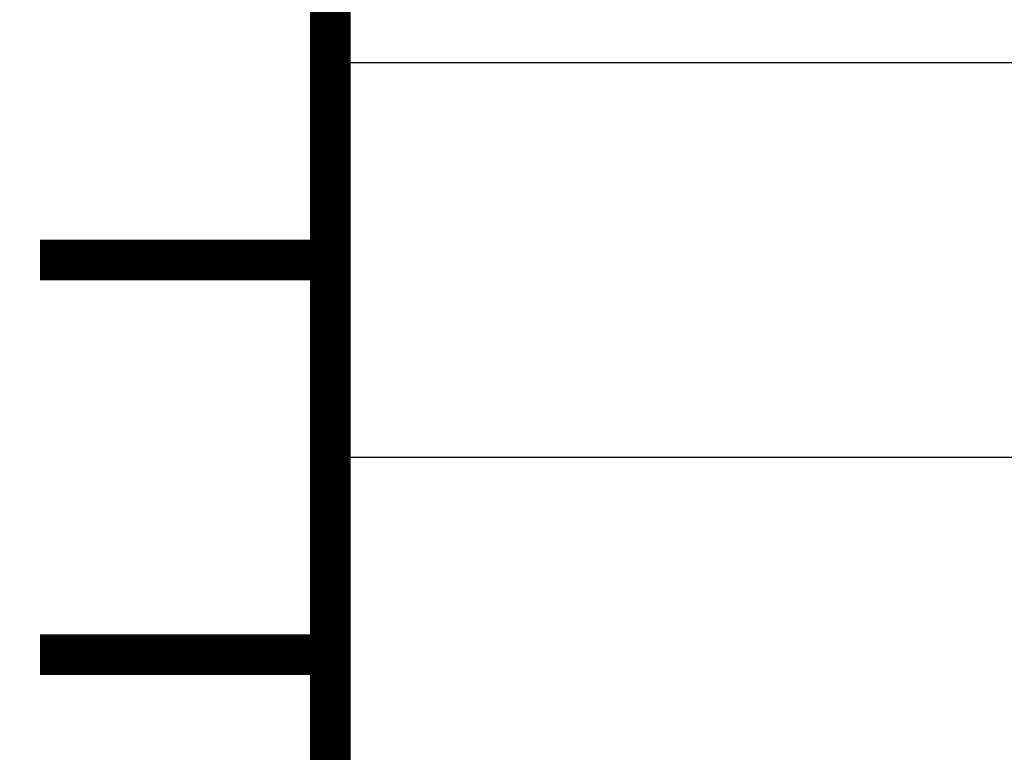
# Model space of a CAD drawing. Extents: x -2 to 113, y -136 to 16.
# Tile 57 of 256: x 59.29 to 61.78, y -123.89 to -122.03. Entities that reach past the tile are written whole.
import ezdxf

# ---------------------------------------------------------------- set-up
doc = ezdxf.new("R2010")
doc.units = 0
doc.header["$MEASUREMENT"] = 0
doc.linetypes.add('SOLID', pattern=[0])
doc.layers.get('0').update_dxf_attribs({"linetype": 'SOLID'})
for name, color, linetype in [('1', 7, 'SOLID'), ('10', 7, 'SOLID'), ('11', 7, 'SOLID'), ('12', 7, 'SOLID'), ('13', 7, 'SOLID'), ('14', 7, 'SOLID'), ('15', 7, 'SOLID'), ('16', 7, 'SOLID'), ('17', 7, 'SOLID'), ('18', 7, 'SOLID'), ('19', 7, 'SOLID'), ('2', 7, 'SOLID'), ('20', 7, 'SOLID'), ('21', 7, 'SOLID'), ('22', 7, 'SOLID'), ('23', 7, 'SOLID'), ('24', 7, 'SOLID'), ('25', 7, 'SOLID'), ('26', 7, 'SOLID'), ('27', 7, 'SOLID'), ('28', 7, 'SOLID'), ('29', 7, 'SOLID'), ('3', 7, 'SOLID'), ('30', 7, 'SOLID'), ('31', 7, 'SOLID'), ('32', 7, 'SOLID'), ('33', 7, 'SOLID'), ('34', 7, 'SOLID'), ('35', 7, 'SOLID'), ('36', 7, 'SOLID'), ('37', 7, 'SOLID'), ('38', 7, 'SOLID'), ('39', 7, 'SOLID'), ('4', 7, 'SOLID'), ('40', 7, 'SOLID'), ('41', 7, 'SOLID'), ('42', 7, 'SOLID'), ('43', 7, 'SOLID'), ('44', 7, 'SOLID'), ('45', 7, 'SOLID'), ('46', 7, 'SOLID'), ('47', 7, 'SOLID'), ('48', 7, 'SOLID'), ('49', 7, 'SOLID'), ('5', 7, 'SOLID'), ('50', 7, 'SOLID'), ('51', 7, 'SOLID'), ('52', 7, 'SOLID'), ('53', 7, 'SOLID'), ('54', 7, 'SOLID'), ('55', 7, 'SOLID'), ('56', 7, 'SOLID'), ('57', 7, 'SOLID'), ('58', 7, 'SOLID'), ('59', 7, 'SOLID'), ('6', 7, 'SOLID'), ('60', 7, 'SOLID'), ('61', 7, 'SOLID'), ('62', 7, 'SOLID'), ('63', 7, 'SOLID'), ('64', 7, 'SOLID'), ('65', 7, 'SOLID'), ('66', 7, 'SOLID'), ('67', 7, 'SOLID'), ('68', 7, 'SOLID'), ('7', 7, 'SOLID'), ('8', 7, 'SOLID'), ('9', 7, 'SOLID')]:
    doc.layers.add(name, color=color, linetype=linetype)

msp = doc.modelspace()

# ---------------------------------------------------------------- linework, layer by layer
at = {"color": 7, "linetype": 'SOLID', "const_width": 0.1029}
for points in [[(60.0766, -13.1385), (60.0766, -125.6385)], [(60.0766, -122.6385), (59.3413, -122.6385)], [(60.0766, -123.6385), (59.3413, -123.6385)]]:
    msp.add_lwpolyline(points, dxfattribs=at)
at = {"layer": '1', "color": 7, "linetype": 'SOLID', "const_width": 0.1029}
for points in [[(60.0766, -13.1385), (60.0766, -125.6385)], [(60.0766, -122.6385), (59.3413, -122.6385)], [(60.0766, -123.6385), (59.3413, -123.6385)]]:
    msp.add_lwpolyline(points, dxfattribs=at)
at = {"layer": '10', "color": 7, "linetype": 'SOLID', "const_width": 0.1029}
for points in [[(60.0766, -13.1385), (60.0766, -125.6385)], [(60.0766, -122.6385), (59.3413, -122.6385)], [(60.0766, -123.6385), (59.3413, -123.6385)]]:
    msp.add_lwpolyline(points, dxfattribs=at)
at = {"layer": '10', "color": 7, "linetype": 'SOLID'}
msp.add_lwpolyline([(60.0766, -122.1385), (82.1354, -122.1385)], dxfattribs=at)
at = {"layer": '11', "color": 7, "linetype": 'SOLID', "const_width": 0.1029}
for points in [[(60.0766, -13.1385), (60.0766, -125.6385)], [(60.0766, -122.6385), (59.3413, -122.6385)], [(60.0766, -123.6385), (59.3413, -123.6385)]]:
    msp.add_lwpolyline(points, dxfattribs=at)
at = {"layer": '12', "color": 7, "linetype": 'SOLID', "const_width": 0.1029}
for points in [[(60.0766, -13.1385), (60.0766, -125.6385)], [(60.0766, -122.6385), (59.3413, -122.6385)], [(60.0766, -123.6385), (59.3413, -123.6385)]]:
    msp.add_lwpolyline(points, dxfattribs=at)
at = {"layer": '13', "color": 7, "linetype": 'SOLID', "const_width": 0.1029}
for points in [[(60.0766, -13.1385), (60.0766, -125.6385)], [(60.0766, -122.6385), (59.3413, -122.6385)], [(60.0766, -123.6385), (59.3413, -123.6385)]]:
    msp.add_lwpolyline(points, dxfattribs=at)
at = {"layer": '14', "color": 7, "linetype": 'SOLID', "const_width": 0.1029}
for points in [[(60.0766, -13.1385), (60.0766, -125.6385)], [(60.0766, -122.6385), (59.3413, -122.6385)], [(60.0766, -123.6385), (59.3413, -123.6385)]]:
    msp.add_lwpolyline(points, dxfattribs=at)
at = {"layer": '15', "color": 7, "linetype": 'SOLID', "const_width": 0.1029}
for points in [[(60.0766, -13.1385), (60.0766, -125.6385)], [(60.0766, -122.6385), (59.3413, -122.6385)], [(60.0766, -123.6385), (59.3413, -123.6385)]]:
    msp.add_lwpolyline(points, dxfattribs=at)
at = {"layer": '16', "color": 7, "linetype": 'SOLID', "const_width": 0.1029}
for points in [[(60.0766, -13.1385), (60.0766, -125.6385)], [(60.0766, -122.6385), (59.3413, -122.6385)], [(60.0766, -123.6385), (59.3413, -123.6385)]]:
    msp.add_lwpolyline(points, dxfattribs=at)
at = {"layer": '17', "color": 7, "linetype": 'SOLID', "const_width": 0.1029}
for points in [[(60.0766, -13.1385), (60.0766, -125.6385)], [(60.0766, -122.6385), (59.3413, -122.6385)], [(60.0766, -123.6385), (59.3413, -123.6385)]]:
    msp.add_lwpolyline(points, dxfattribs=at)
at = {"layer": '18', "color": 7, "linetype": 'SOLID', "const_width": 0.1029}
for points in [[(60.0766, -13.1385), (60.0766, -125.6385)], [(60.0766, -122.6385), (59.3413, -122.6385)], [(60.0766, -123.6385), (59.3413, -123.6385)]]:
    msp.add_lwpolyline(points, dxfattribs=at)
at = {"layer": '18', "color": 7, "linetype": 'SOLID'}
msp.add_lwpolyline([(60.0766, -122.1385), (82.1354, -122.1385)], dxfattribs=at)
at = {"layer": '19', "color": 7, "linetype": 'SOLID', "const_width": 0.1029}
for points in [[(60.0766, -13.1385), (60.0766, -125.6385)], [(60.0766, -122.6385), (59.3413, -122.6385)], [(60.0766, -123.6385), (59.3413, -123.6385)]]:
    msp.add_lwpolyline(points, dxfattribs=at)
at = {"layer": '2', "color": 7, "linetype": 'SOLID', "const_width": 0.1029}
for points in [[(60.0766, -13.1385), (60.0766, -125.6385)], [(60.0766, -122.6385), (59.3413, -122.6385)], [(60.0766, -123.6385), (59.3413, -123.6385)]]:
    msp.add_lwpolyline(points, dxfattribs=at)
at = {"layer": '20', "color": 7, "linetype": 'SOLID', "const_width": 0.1029}
for points in [[(60.0766, -13.1385), (60.0766, -125.6385)], [(60.0766, -122.6385), (59.3413, -122.6385)], [(60.0766, -123.6385), (59.3413, -123.6385)]]:
    msp.add_lwpolyline(points, dxfattribs=at)
at = {"layer": '21', "color": 7, "linetype": 'SOLID', "const_width": 0.1029}
for points in [[(60.0766, -13.1385), (60.0766, -125.6385)], [(60.0766, -122.6385), (59.3413, -122.6385)], [(60.0766, -123.6385), (59.3413, -123.6385)]]:
    msp.add_lwpolyline(points, dxfattribs=at)
at = {"layer": '22', "color": 7, "linetype": 'SOLID', "const_width": 0.1029}
for points in [[(60.0766, -13.1385), (60.0766, -125.6385)], [(60.0766, -122.6385), (59.3413, -122.6385)], [(60.0766, -123.6385), (59.3413, -123.6385)]]:
    msp.add_lwpolyline(points, dxfattribs=at)
at = {"layer": '22', "color": 7, "linetype": 'SOLID'}
msp.add_lwpolyline([(60.0766, -122.1385), (82.1354, -122.1385)], dxfattribs=at)
at = {"layer": '23', "color": 7, "linetype": 'SOLID', "const_width": 0.1029}
for points in [[(60.0766, -13.1385), (60.0766, -125.6385)], [(60.0766, -122.6385), (59.3413, -122.6385)], [(60.0766, -123.6385), (59.3413, -123.6385)]]:
    msp.add_lwpolyline(points, dxfattribs=at)
at = {"layer": '24', "color": 7, "linetype": 'SOLID', "const_width": 0.1029}
for points in [[(60.0766, -13.1385), (60.0766, -125.6385)], [(60.0766, -122.6385), (59.3413, -122.6385)], [(60.0766, -123.6385), (59.3413, -123.6385)]]:
    msp.add_lwpolyline(points, dxfattribs=at)
at = {"layer": '24', "color": 7, "linetype": 'SOLID'}
msp.add_lwpolyline([(60.0766, -122.1385), (82.1354, -122.1385)], dxfattribs=at)
at = {"layer": '25', "color": 7, "linetype": 'SOLID', "const_width": 0.1029}
for points in [[(60.0766, -13.1385), (60.0766, -125.6385)], [(60.0766, -122.6385), (59.3413, -122.6385)], [(60.0766, -123.6385), (59.3413, -123.6385)]]:
    msp.add_lwpolyline(points, dxfattribs=at)
at = {"layer": '26', "color": 7, "linetype": 'SOLID', "const_width": 0.1029}
for points in [[(60.0766, -13.1385), (60.0766, -125.6385)], [(60.0766, -122.6385), (59.3413, -122.6385)], [(60.0766, -123.6385), (59.3413, -123.6385)]]:
    msp.add_lwpolyline(points, dxfattribs=at)
at = {"layer": '27', "color": 7, "linetype": 'SOLID', "const_width": 0.1029}
for points in [[(60.0766, -13.1385), (60.0766, -125.6385)], [(60.0766, -122.6385), (59.3413, -122.6385)], [(60.0766, -123.6385), (59.3413, -123.6385)]]:
    msp.add_lwpolyline(points, dxfattribs=at)
at = {"layer": '27', "color": 7, "linetype": 'SOLID'}
msp.add_lwpolyline([(60.0766, -123.1385), (82.1354, -123.1385)], dxfattribs=at)
at = {"layer": '28', "color": 7, "linetype": 'SOLID', "const_width": 0.1029}
for points in [[(60.0766, -13.1385), (60.0766, -125.6385)], [(60.0766, -122.6385), (59.3413, -122.6385)], [(60.0766, -123.6385), (59.3413, -123.6385)]]:
    msp.add_lwpolyline(points, dxfattribs=at)
at = {"layer": '29', "color": 7, "linetype": 'SOLID', "const_width": 0.1029}
for points in [[(60.0766, -13.1385), (60.0766, -125.6385)], [(60.0766, -122.6385), (59.3413, -122.6385)], [(60.0766, -123.6385), (59.3413, -123.6385)]]:
    msp.add_lwpolyline(points, dxfattribs=at)
at = {"layer": '3', "color": 7, "linetype": 'SOLID', "const_width": 0.1029}
for points in [[(60.0766, -13.1385), (60.0766, -125.6385)], [(60.0766, -122.6385), (59.3413, -122.6385)], [(60.0766, -123.6385), (59.3413, -123.6385)]]:
    msp.add_lwpolyline(points, dxfattribs=at)
at = {"layer": '30', "color": 7, "linetype": 'SOLID', "const_width": 0.1029}
for points in [[(60.0766, -13.1385), (60.0766, -125.6385)], [(60.0766, -122.6385), (59.3413, -122.6385)], [(60.0766, -123.6385), (59.3413, -123.6385)]]:
    msp.add_lwpolyline(points, dxfattribs=at)
at = {"layer": '30', "color": 7, "linetype": 'SOLID'}
msp.add_lwpolyline([(60.0766, -122.1385), (82.1354, -122.1385)], dxfattribs=at)
at = {"layer": '31', "color": 7, "linetype": 'SOLID', "const_width": 0.1029}
for points in [[(60.0766, -13.1385), (60.0766, -125.6385)], [(60.0766, -122.6385), (59.3413, -122.6385)], [(60.0766, -123.6385), (59.3413, -123.6385)]]:
    msp.add_lwpolyline(points, dxfattribs=at)
at = {"layer": '32', "color": 7, "linetype": 'SOLID', "const_width": 0.1029}
for points in [[(60.0766, -13.1385), (60.0766, -125.6385)], [(60.0766, -122.6385), (59.3413, -122.6385)], [(60.0766, -123.6385), (59.3413, -123.6385)]]:
    msp.add_lwpolyline(points, dxfattribs=at)
at = {"layer": '33', "color": 7, "linetype": 'SOLID', "const_width": 0.1029}
for points in [[(60.0766, -13.1385), (60.0766, -125.6385)], [(60.0766, -122.6385), (59.3413, -122.6385)], [(60.0766, -123.6385), (59.3413, -123.6385)]]:
    msp.add_lwpolyline(points, dxfattribs=at)
at = {"layer": '34', "color": 7, "linetype": 'SOLID', "const_width": 0.1029}
for points in [[(60.0766, -13.1385), (60.0766, -125.6385)], [(60.0766, -122.6385), (59.3413, -122.6385)], [(60.0766, -123.6385), (59.3413, -123.6385)]]:
    msp.add_lwpolyline(points, dxfattribs=at)
at = {"layer": '35', "color": 7, "linetype": 'SOLID', "const_width": 0.1029}
for points in [[(60.0766, -13.1385), (60.0766, -125.6385)], [(60.0766, -122.6385), (59.3413, -122.6385)], [(60.0766, -123.6385), (59.3413, -123.6385)]]:
    msp.add_lwpolyline(points, dxfattribs=at)
at = {"layer": '36', "color": 7, "linetype": 'SOLID', "const_width": 0.1029}
for points in [[(60.0766, -13.1385), (60.0766, -125.6385)], [(60.0766, -122.6385), (59.3413, -122.6385)], [(60.0766, -123.6385), (59.3413, -123.6385)]]:
    msp.add_lwpolyline(points, dxfattribs=at)
at = {"layer": '37', "color": 7, "linetype": 'SOLID', "const_width": 0.1029}
for points in [[(60.0766, -13.1385), (60.0766, -125.6385)], [(60.0766, -122.6385), (59.3413, -122.6385)], [(60.0766, -123.6385), (59.3413, -123.6385)]]:
    msp.add_lwpolyline(points, dxfattribs=at)
at = {"layer": '38', "color": 7, "linetype": 'SOLID', "const_width": 0.1029}
for points in [[(60.0766, -13.1385), (60.0766, -125.6385)], [(60.0766, -122.6385), (59.3413, -122.6385)], [(60.0766, -123.6385), (59.3413, -123.6385)]]:
    msp.add_lwpolyline(points, dxfattribs=at)
at = {"layer": '39', "color": 7, "linetype": 'SOLID', "const_width": 0.1029}
for points in [[(60.0766, -13.1385), (60.0766, -125.6385)], [(60.0766, -122.6385), (59.3413, -122.6385)], [(60.0766, -123.6385), (59.3413, -123.6385)]]:
    msp.add_lwpolyline(points, dxfattribs=at)
at = {"layer": '39', "color": 7, "linetype": 'SOLID'}
msp.add_lwpolyline([(60.0766, -122.1385), (82.1354, -122.1385)], dxfattribs=at)
at = {"layer": '4', "color": 7, "linetype": 'SOLID', "const_width": 0.1029}
for points in [[(60.0766, -13.1385), (60.0766, -125.6385)], [(60.0766, -122.6385), (59.3413, -122.6385)], [(60.0766, -123.6385), (59.3413, -123.6385)]]:
    msp.add_lwpolyline(points, dxfattribs=at)
at = {"layer": '40', "color": 7, "linetype": 'SOLID', "const_width": 0.1029}
for points in [[(60.0766, -13.1385), (60.0766, -125.6385)], [(60.0766, -122.6385), (59.3413, -122.6385)], [(60.0766, -123.6385), (59.3413, -123.6385)]]:
    msp.add_lwpolyline(points, dxfattribs=at)
at = {"layer": '41', "color": 7, "linetype": 'SOLID', "const_width": 0.1029}
for points in [[(60.0766, -13.1385), (60.0766, -125.6385)], [(60.0766, -122.6385), (59.3413, -122.6385)], [(60.0766, -123.6385), (59.3413, -123.6385)]]:
    msp.add_lwpolyline(points, dxfattribs=at)
at = {"layer": '41', "color": 7, "linetype": 'SOLID'}
msp.add_lwpolyline([(60.0766, -122.1385), (82.1354, -122.1385)], dxfattribs=at)
at = {"layer": '42', "color": 7, "linetype": 'SOLID', "const_width": 0.1029}
for points in [[(60.0766, -13.1385), (60.0766, -125.6385)], [(60.0766, -122.6385), (59.3413, -122.6385)], [(60.0766, -123.6385), (59.3413, -123.6385)]]:
    msp.add_lwpolyline(points, dxfattribs=at)
at = {"layer": '43', "color": 7, "linetype": 'SOLID', "const_width": 0.1029}
for points in [[(60.0766, -13.1385), (60.0766, -125.6385)], [(60.0766, -122.6385), (59.3413, -122.6385)], [(60.0766, -123.6385), (59.3413, -123.6385)]]:
    msp.add_lwpolyline(points, dxfattribs=at)
at = {"layer": '43', "color": 7, "linetype": 'SOLID'}
msp.add_lwpolyline([(60.0766, -122.1385), (82.1354, -122.1385)], dxfattribs=at)
at = {"layer": '44', "color": 7, "linetype": 'SOLID', "const_width": 0.1029}
for points in [[(60.0766, -13.1385), (60.0766, -125.6385)], [(60.0766, -122.6385), (59.3413, -122.6385)], [(60.0766, -123.6385), (59.3413, -123.6385)]]:
    msp.add_lwpolyline(points, dxfattribs=at)
at = {"layer": '45', "color": 7, "linetype": 'SOLID', "const_width": 0.1029}
for points in [[(60.0766, -13.1385), (60.0766, -125.6385)], [(60.0766, -122.6385), (59.3413, -122.6385)], [(60.0766, -123.6385), (59.3413, -123.6385)]]:
    msp.add_lwpolyline(points, dxfattribs=at)
at = {"layer": '46', "color": 7, "linetype": 'SOLID', "const_width": 0.1029}
for points in [[(60.0766, -13.1385), (60.0766, -125.6385)], [(60.0766, -122.6385), (59.3413, -122.6385)], [(60.0766, -123.6385), (59.3413, -123.6385)]]:
    msp.add_lwpolyline(points, dxfattribs=at)
at = {"layer": '47', "color": 7, "linetype": 'SOLID', "const_width": 0.1029}
for points in [[(60.0766, -13.1385), (60.0766, -125.6385)], [(60.0766, -122.6385), (59.3413, -122.6385)], [(60.0766, -123.6385), (59.3413, -123.6385)]]:
    msp.add_lwpolyline(points, dxfattribs=at)
at = {"layer": '48', "color": 7, "linetype": 'SOLID', "const_width": 0.1029}
for points in [[(60.0766, -13.1385), (60.0766, -125.6385)], [(60.0766, -122.6385), (59.3413, -122.6385)], [(60.0766, -123.6385), (59.3413, -123.6385)]]:
    msp.add_lwpolyline(points, dxfattribs=at)
at = {"layer": '49', "color": 7, "linetype": 'SOLID', "const_width": 0.1029}
for points in [[(60.0766, -13.1385), (60.0766, -125.6385)], [(60.0766, -122.6385), (59.3413, -122.6385)], [(60.0766, -123.6385), (59.3413, -123.6385)]]:
    msp.add_lwpolyline(points, dxfattribs=at)
at = {"layer": '5', "color": 7, "linetype": 'SOLID', "const_width": 0.1029}
for points in [[(60.0766, -13.1385), (60.0766, -125.6385)], [(60.0766, -122.6385), (59.3413, -122.6385)], [(60.0766, -123.6385), (59.3413, -123.6385)]]:
    msp.add_lwpolyline(points, dxfattribs=at)
at = {"layer": '50', "color": 7, "linetype": 'SOLID', "const_width": 0.1029}
for points in [[(60.0766, -13.1385), (60.0766, -125.6385)], [(60.0766, -122.6385), (59.3413, -122.6385)], [(60.0766, -123.6385), (59.3413, -123.6385)]]:
    msp.add_lwpolyline(points, dxfattribs=at)
at = {"layer": '51', "color": 7, "linetype": 'SOLID', "const_width": 0.1029}
for points in [[(60.0766, -13.1385), (60.0766, -125.6385)], [(60.0766, -122.6385), (59.3413, -122.6385)], [(60.0766, -123.6385), (59.3413, -123.6385)]]:
    msp.add_lwpolyline(points, dxfattribs=at)
at = {"layer": '52', "color": 7, "linetype": 'SOLID', "const_width": 0.1029}
for points in [[(60.0766, -13.1385), (60.0766, -125.6385)], [(60.0766, -122.6385), (59.3413, -122.6385)], [(60.0766, -123.6385), (59.3413, -123.6385)]]:
    msp.add_lwpolyline(points, dxfattribs=at)
at = {"layer": '52', "color": 7, "linetype": 'SOLID'}
msp.add_lwpolyline([(60.0766, -122.1385), (82.1354, -122.1385)], dxfattribs=at)
at = {"layer": '53', "color": 7, "linetype": 'SOLID', "const_width": 0.1029}
for points in [[(60.0766, -13.1385), (60.0766, -125.6385)], [(60.0766, -122.6385), (59.3413, -122.6385)], [(60.0766, -123.6385), (59.3413, -123.6385)]]:
    msp.add_lwpolyline(points, dxfattribs=at)
at = {"layer": '54', "color": 7, "linetype": 'SOLID', "const_width": 0.1029}
for points in [[(60.0766, -13.1385), (60.0766, -125.6385)], [(60.0766, -122.6385), (59.3413, -122.6385)], [(60.0766, -123.6385), (59.3413, -123.6385)]]:
    msp.add_lwpolyline(points, dxfattribs=at)
at = {"layer": '55', "color": 7, "linetype": 'SOLID', "const_width": 0.1029}
for points in [[(60.0766, -13.1385), (60.0766, -125.6385)], [(60.0766, -122.6385), (59.3413, -122.6385)], [(60.0766, -123.6385), (59.3413, -123.6385)]]:
    msp.add_lwpolyline(points, dxfattribs=at)
at = {"layer": '56', "color": 7, "linetype": 'SOLID', "const_width": 0.1029}
for points in [[(60.0766, -13.1385), (60.0766, -125.6385)], [(60.0766, -122.6385), (59.3413, -122.6385)], [(60.0766, -123.6385), (59.3413, -123.6385)]]:
    msp.add_lwpolyline(points, dxfattribs=at)
at = {"layer": '57', "color": 7, "linetype": 'SOLID', "const_width": 0.1029}
for points in [[(60.0766, -13.1385), (60.0766, -125.6385)], [(60.0766, -122.6385), (59.3413, -122.6385)], [(60.0766, -123.6385), (59.3413, -123.6385)]]:
    msp.add_lwpolyline(points, dxfattribs=at)
at = {"layer": '57', "color": 7, "linetype": 'SOLID'}
msp.add_lwpolyline([(60.0766, -122.1385), (82.1354, -122.1385)], dxfattribs=at)
at = {"layer": '58', "color": 7, "linetype": 'SOLID', "const_width": 0.1029}
for points in [[(60.0766, -13.1385), (60.0766, -125.6385)], [(60.0766, -122.6385), (59.3413, -122.6385)], [(60.0766, -123.6385), (59.3413, -123.6385)]]:
    msp.add_lwpolyline(points, dxfattribs=at)
at = {"layer": '59', "color": 7, "linetype": 'SOLID', "const_width": 0.1029}
for points in [[(60.0766, -13.1385), (60.0766, -125.6385)], [(60.0766, -122.6385), (59.3413, -122.6385)], [(60.0766, -123.6385), (59.3413, -123.6385)]]:
    msp.add_lwpolyline(points, dxfattribs=at)
at = {"layer": '59', "color": 7, "linetype": 'SOLID'}
msp.add_lwpolyline([(60.0766, -122.1385), (82.1354, -122.1385)], dxfattribs=at)
at = {"layer": '6', "color": 7, "linetype": 'SOLID', "const_width": 0.1029}
for points in [[(60.0766, -13.1385), (60.0766, -125.6385)], [(60.0766, -122.6385), (59.3413, -122.6385)], [(60.0766, -123.6385), (59.3413, -123.6385)]]:
    msp.add_lwpolyline(points, dxfattribs=at)
at = {"layer": '6', "color": 7, "linetype": 'SOLID'}
msp.add_lwpolyline([(60.0766, -122.1385), (82.1354, -122.1385)], dxfattribs=at)
at = {"layer": '60', "color": 7, "linetype": 'SOLID', "const_width": 0.1029}
for points in [[(60.0766, -13.1385), (60.0766, -125.6385)], [(60.0766, -122.6385), (59.3413, -122.6385)], [(60.0766, -123.6385), (59.3413, -123.6385)]]:
    msp.add_lwpolyline(points, dxfattribs=at)
at = {"layer": '61', "color": 7, "linetype": 'SOLID', "const_width": 0.1029}
for points in [[(60.0766, -13.1385), (60.0766, -125.6385)], [(60.0766, -122.6385), (59.3413, -122.6385)], [(60.0766, -123.6385), (59.3413, -123.6385)]]:
    msp.add_lwpolyline(points, dxfattribs=at)
at = {"layer": '61', "color": 7, "linetype": 'SOLID'}
msp.add_lwpolyline([(60.0766, -122.1385), (82.1354, -122.1385)], dxfattribs=at)
at = {"layer": '62', "color": 7, "linetype": 'SOLID', "const_width": 0.1029}
for points in [[(60.0766, -13.1385), (60.0766, -125.6385)], [(60.0766, -122.6385), (59.3413, -122.6385)], [(60.0766, -123.6385), (59.3413, -123.6385)]]:
    msp.add_lwpolyline(points, dxfattribs=at)
at = {"layer": '63', "color": 7, "linetype": 'SOLID', "const_width": 0.1029}
for points in [[(60.0766, -13.1385), (60.0766, -125.6385)], [(60.0766, -122.6385), (59.3413, -122.6385)], [(60.0766, -123.6385), (59.3413, -123.6385)]]:
    msp.add_lwpolyline(points, dxfattribs=at)
at = {"layer": '63', "color": 7, "linetype": 'SOLID'}
msp.add_lwpolyline([(60.0766, -122.1385), (82.1354, -122.1385)], dxfattribs=at)
at = {"layer": '64', "color": 7, "linetype": 'SOLID', "const_width": 0.1029}
for points in [[(60.0766, -13.1385), (60.0766, -125.6385)], [(60.0766, -122.6385), (59.3413, -122.6385)], [(60.0766, -123.6385), (59.3413, -123.6385)]]:
    msp.add_lwpolyline(points, dxfattribs=at)
at = {"layer": '65', "color": 7, "linetype": 'SOLID', "const_width": 0.1029}
for points in [[(60.0766, -13.1385), (60.0766, -125.6385)], [(60.0766, -122.6385), (59.3413, -122.6385)], [(60.0766, -123.6385), (59.3413, -123.6385)]]:
    msp.add_lwpolyline(points, dxfattribs=at)
at = {"layer": '66', "color": 7, "linetype": 'SOLID', "const_width": 0.1029}
for points in [[(60.0766, -13.1385), (60.0766, -125.6385)], [(60.0766, -122.6385), (59.3413, -122.6385)], [(60.0766, -123.6385), (59.3413, -123.6385)]]:
    msp.add_lwpolyline(points, dxfattribs=at)
at = {"layer": '67', "color": 7, "linetype": 'SOLID', "const_width": 0.1029}
for points in [[(60.0766, -13.1385), (60.0766, -125.6385)], [(60.0766, -122.6385), (59.3413, -122.6385)], [(60.0766, -123.6385), (59.3413, -123.6385)]]:
    msp.add_lwpolyline(points, dxfattribs=at)
at = {"layer": '68', "color": 7, "linetype": 'SOLID', "const_width": 0.1029}
for points in [[(60.0766, -13.1385), (60.0766, -125.6385)], [(60.0766, -122.6385), (59.3413, -122.6385)], [(60.0766, -123.6385), (59.3413, -123.6385)]]:
    msp.add_lwpolyline(points, dxfattribs=at)
at = {"layer": '7', "color": 7, "linetype": 'SOLID', "const_width": 0.1029}
for points in [[(60.0766, -13.1385), (60.0766, -125.6385)], [(60.0766, -122.6385), (59.3413, -122.6385)], [(60.0766, -123.6385), (59.3413, -123.6385)]]:
    msp.add_lwpolyline(points, dxfattribs=at)
at = {"layer": '8', "color": 7, "linetype": 'SOLID', "const_width": 0.1029}
for points in [[(60.0766, -13.1385), (60.0766, -125.6385)], [(60.0766, -122.6385), (59.3413, -122.6385)], [(60.0766, -123.6385), (59.3413, -123.6385)]]:
    msp.add_lwpolyline(points, dxfattribs=at)
at = {"layer": '9', "color": 7, "linetype": 'SOLID', "const_width": 0.1029}
for points in [[(60.0766, -13.1385), (60.0766, -125.6385)], [(60.0766, -122.6385), (59.3413, -122.6385)], [(60.0766, -123.6385), (59.3413, -123.6385)]]:
    msp.add_lwpolyline(points, dxfattribs=at)

doc.saveas('drawing.dxf')
